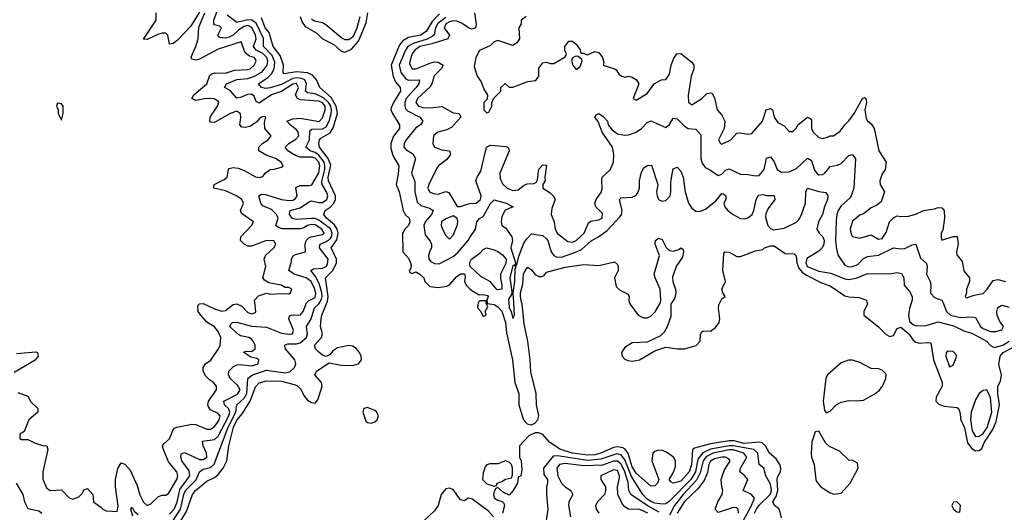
# Model space of a CAD drawing. Header units: inches. Extents: x 2601469 to 2753575, y 449403 to 582909.
# Tile 178 of 256: x 2627587 to 2632864, y 498874 to 501513. Entities that reach past the tile are written whole.
import ezdxf

# ---------------------------------------------------------------- set-up
doc = ezdxf.new("R2010")
doc.units = ezdxf.units.IN
doc.header["$MEASUREMENT"] = 0
for name, color, linetype in [('C6429', 7, 'Continuous'), ('C6439', 7, 'Continuous'), ('C6520', 7, 'Continuous'), ('C6530', 7, 'Continuous')]:
    doc.layers.add(name, color=color, linetype=linetype)

msp = doc.modelspace()

# ---------------------------------------------------------------- linework, layer by layer
at = {"layer": 'C6429', "color": 4}
for points, elevation in [([(2627576.3, 499516.3), (2627630, 499496), (2627645.8, 499465.8), (2627684.7, 499430), (2627684.7, 499410), (2627636, 499370), (2627610, 499306), (2627586.8, 499293.2), (2627586.8, 499270), (2627596.4, 499263.6), (2627630, 499264.7), (2627670, 499244), (2627710, 499231), (2627732, 499230), (2627738, 499210), (2627710.7, 499090), (2627710.7, 499050.7), (2627730, 499004.7), (2627750, 498991), (2627810, 498994), (2627851.6, 498951.6), (2627870, 498944.7), (2627903.1, 498956.9), (2627923.1, 498976.9), (2627930, 498994), (2627950, 499002), (2627978, 498970), (2627982, 498930), (2628022, 498902), (2628032, 498890), (2628050, 498881), (2628110, 498878), (2628114, 498906), (2628099.5, 499010), (2628099.5, 499050), (2628112, 499108), (2628130, 499138), (2628150, 499131), (2628178.7, 499098.7), (2628216.5, 499016.5), (2628230, 498966.8), (2628250, 498927.3), (2628270, 498910.8), (2628290, 498918.8), (2628330, 498958), (2628350, 498966), (2628370, 498966), (2628384.7, 498975.3), (2628429.6, 499050), (2628434, 499070), (2628429.4, 499090), (2628383.6, 499143.6), (2628357, 499210), (2628352.7, 499230), (2628358.6, 499241.4), (2628390, 499267.7), (2628407.6, 499312.4), (2628416.2, 499323.8), (2628429.6, 499330.4), (2628510, 499346.7), (2628530, 499344.9), (2628590, 499319.5), (2628610, 499319.3), (2628630, 499333), (2628643.6, 499350), (2628656.3, 499370), (2628662, 499390), (2628650, 499403.7), (2628610, 499422.9), (2628598.9, 499438.9), (2628595.1, 499450), (2628598.7, 499470), (2628641.2, 499530), (2628640.9, 499550), (2628625.2, 499570), (2628603.5, 499583.5), (2628583.5, 499603.5), (2628569.3, 499630), (2628569.2, 499650), (2628582, 499670), (2628611.8, 499688.2), (2628652.3, 499750), (2628660.7, 499770), (2628665.1, 499810), (2628650, 499842.7), (2628630, 499866.6), (2628590, 499892.3), (2628557, 499930), (2628543.7, 499950), (2628541.5, 499978.5), (2628549.3, 499990.7), (2628570, 499992.4), (2628630, 499963.7), (2628670, 499952.2), (2628690, 499954.9), (2628730, 499987.3), (2628750, 499990.7), (2628777.3, 499977.3), (2628810, 499944.9), (2628830, 499937.3), (2628850, 499944.7), (2628853.2, 499950), (2628846.5, 500000)], 16), ([(2628390, 498864.6), (2628414.6, 498890), (2628430, 498927.7), (2628444.4, 498995.6), (2628498.5, 499070), (2628495.7, 499095.7), (2628456.3, 499150), (2628449.6, 499170), (2628452.9, 499187.1), (2628470, 499193.4), (2628550, 499156.5), (2628570, 499155.8), (2628589.5, 499170), (2628587.8, 499190), (2628569.5, 499230.5), (2628565.6, 499254.4), (2628630, 499264.6), (2628650, 499281.1), (2628708.2, 499390), (2628712.3, 499410), (2628706.6, 499430), (2628684.5, 499450), (2628680.9, 499470), (2628753.6, 499506.4), (2628767.8, 499530), (2628754.5, 499554.5), (2628714, 499590), (2628705.1, 499610), (2628707, 499630), (2628730, 499654), (2628750, 499663), (2628770, 499665.5), (2628830, 499659.1), (2628864, 499670), (2628868, 499690), (2628857.2, 499697.2), (2628825.6, 499705.6), (2628788.7, 499730), (2628790, 499734), (2628803.1, 499736.9), (2628830, 499736), (2628848.7, 499750), (2628849.3, 499770), (2628838.4, 499790), (2628830, 499800.9), (2628814, 499810), (2628770, 499819.3), (2628754, 499830), (2628713.2, 499870), (2628718, 499882), (2628728, 499890), (2628750, 499892.4), (2628830, 499870.3), (2628910, 499866.5), (2628990, 499832.9), (2629030, 499827.4), (2629049.4, 499830.6), (2629054, 499850), (2629029.6, 499910), (2629033.2, 499926.8), (2629047.5, 499932.5), (2629090, 499930.5), (2629105.6, 499950), (2629124.1, 499995.9), (2629128.2, 500000)], 12), ([(2628409.8, 498830), (2628449, 498890), (2628466.9, 498970), (2628476.1, 498990), (2628533.1, 499046.9), (2628550, 499090.6), (2628570, 499104.2), (2628610, 499114.6), (2628628.9, 499131.1), (2628703.4, 499330), (2628745, 499410), (2628751.1, 499450), (2628790, 499484.4), (2628803.7, 499510), (2628808.7, 499591.3), (2628835.1, 499610), (2628910, 499636), (2629010, 499620.3), (2629034, 499626), (2629059.3, 499650), (2629066.6, 499670), (2629062, 499690), (2629012, 499750), (2629006.6, 499770), (2629024.2, 499775.8), (2629070, 499775.8), (2629090, 499781.5), (2629124.7, 499810), (2629129.7, 499830), (2629124.7, 499870), (2629148.4, 499910), (2629166.6, 499970), (2629190, 499990.3), (2629195.4, 500000)], 8), ([(2628430, 498795.5), (2628481.5, 498878.5), (2628513.3, 498970), (2628528.2, 498990), (2628590, 499040.5), (2628630, 499060.5), (2628650, 499076.4), (2628678, 499110), (2628697.6, 499150), (2628707.7, 499230), (2628732.7, 499330), (2628750, 499367.4), (2628778.5, 499401.5), (2628821.4, 499470), (2628850, 499545.5), (2628870, 499568.2), (2628910, 499578.7), (2628990, 499575.6), (2629058.2, 499558.2), (2629072.7, 499552.8), (2629093.1, 499533.1), (2629110, 499498.8), (2629130, 499474), (2629150, 499462), (2629170, 499458.8), (2629184.5, 499475.5), (2629207.3, 499550), (2629204.5, 499570), (2629169.3, 499610), (2629177.2, 499630), (2629245.2, 499674.8), (2629310, 499662.4), (2629370, 499659.5), (2629402.7, 499670), (2629418, 499690), (2629417.4, 499710), (2629407.8, 499730), (2629390.9, 499750.9), (2629370, 499764.7), (2629350, 499768.3), (2629290, 499755.1), (2629263.4, 499736.6), (2629250, 499719), (2629230, 499708.7), (2629210, 499715.1), (2629190, 499732.3), (2629172.3, 499750), (2629166.6, 499770), (2629205.1, 499810), (2629209.6, 499830), (2629199.6, 499870), (2629202.6, 499910), (2629205.7, 499930), (2629235.2, 500000)], 4), ([(2627570, 499724.4), (2627673.7, 499733.7), (2627682, 499730), (2627686, 499710), (2627670.3, 499689.6), (2627557.5, 499622.5)], 16), ([(2627568.5, 499030), (2627603.7, 498970), (2627612.4, 498930), (2627630, 498894.8), (2627690, 498881), (2627704.7, 498870)], 12), ([(2630000, 498947.9), (2629990, 498949.2), (2629970, 498936), (2629950, 498941.2), (2629910, 498996.2), (2629890, 499002.4), (2629870, 498998.7), (2629846, 498970), (2629830.3, 498910), (2629810, 498881.3), (2629753.7, 498830)], 4), ([(2628193.6, 498853.6), (2628182.7, 498890), (2628190, 498901), (2628200.7, 498880.7), (2628221.4, 498861.4)], 12)]:
    msp.add_lwpolyline(points, dxfattribs=dict(at, elevation=elevation))
at = {"layer": 'C6429', "color": 4, "elevation": 4}
msp.add_lwpolyline([(2629450, 499436), (2629432, 499430), (2629426, 499410), (2629442.8, 499362.8), (2629450, 499354.8), (2629470, 499350.7), (2629490, 499359.1), (2629502.7, 499370), (2629509.3, 499390), (2629501.2, 499410), (2629490, 499419.3)], close=True, dxfattribs=at)
at = {"layer": 'C6439', "color": 4}
for points, elevation in [([(2630046.6, 500000), (2630043.6, 499996.4), (2630041, 499970), (2630058, 499950), (2630070, 499922), (2630086, 499930), (2630082, 499950), (2630095.3, 499975.3), (2630086, 499994), (2630086, 500000)], 4), ([(2630092.1, 500000), (2630092.7, 499992.7), (2630130, 499987.3), (2630150, 499974), (2630170, 499950.5), (2630190.2, 499890), (2630196.1, 499836.1), (2630228.2, 499690), (2630240.3, 499570), (2630262.3, 499510), (2630261.3, 499450), (2630286.7, 499370), (2630307.1, 499347.1), (2630330, 499341.7), (2630348, 499352), (2630363.5, 499370), (2630368.4, 499390), (2630356.9, 499450), (2630355.6, 499510), (2630325.7, 499625.7), (2630323.1, 499690), (2630309.8, 499789.8), (2630290, 499882), (2630279.2, 499990), (2630277.1, 500000)], 4), ([(2630208.1, 500000), (2630210.8, 499970), (2630221.6, 499950), (2630230, 499911.3), (2630238, 499930), (2630234.6, 500000)], 8), ([(2631083.3, 500000), (2631077.1, 499990), (2631076.7, 499923.3), (2631056, 499864), (2631041.3, 499838.7), (2631021.3, 499818.7), (2630950, 499785.1), (2630870, 499780.9), (2630830, 499757), (2630813, 499730), (2630816.3, 499710), (2630830, 499694), (2630846.4, 499686.4), (2630870, 499683.8), (2630909.6, 499690.4), (2630990, 499738), (2631050, 499759.1), (2631110.4, 499750.4), (2631150, 499750.4), (2631212.3, 499767.8), (2631234, 499790), (2631235.1, 499824.9), (2631241.2, 499838.8), (2631250, 499846.8), (2631290, 499843.8), (2631316.2, 499863.8), (2631335.6, 499890), (2631338.7, 499910), (2631331.8, 499968.2), (2631334, 499986), (2631341, 500000)], 4), ([(2630854.1, 500000), (2630857.3, 499990), (2630900.7, 499930), (2630930, 499914.9), (2630950, 499915.8), (2630970, 499924.4), (2630992.8, 499947.2), (2631018.4, 499990), (2631020.4, 500000)], 4), ([(2632127.7, 500000), (2632130.7, 499990), (2632110.7, 499950), (2632110.7, 499930), (2632190, 499866.7), (2632230, 499826.4), (2632250, 499816.4), (2632270, 499820.5), (2632290, 499858), (2632310, 499864.9), (2632353, 499830), (2632376.3, 499796.3), (2632390, 499786), (2632410, 499779.1), (2632450, 499783.8), (2632470, 499781), (2632484.2, 499690), (2632530.4, 499570), (2632530.4, 499550), (2632498.4, 499490), (2632496.3, 499470), (2632513.7, 499453.7), (2632542.3, 499442.3), (2632610, 499435.5), (2632618.8, 499430), (2632626.4, 499410), (2632631.6, 499370), (2632650, 499326.8), (2632666.7, 499246.7), (2632690, 499214.9), (2632710, 499203.8), (2632730, 499205.5), (2632743.6, 499216.4), (2632757.4, 499250), (2632802.5, 499317.5), (2632820.4, 499359.6), (2632838, 499450), (2632829.7, 499510.3), (2632829.7, 499550), (2632843.3, 499576.7), (2632848.4, 499610), (2632833.8, 499666.2), (2632842, 499710), (2632857.6, 499730), (2632905.6, 499754.4)], 4), ([(2632367, 500000), (2632355.1, 499964.9), (2632350.2, 499930), (2632356.7, 499896.7), (2632377.6, 499877.6), (2632392.7, 499872.8), (2632445.3, 499874.7), (2632510, 499893.7), (2632550, 499884.2), (2632592.2, 499872.2), (2632650, 499844.9), (2632690, 499834), (2632768, 499790), (2632790, 499768), (2632810, 499756.4), (2632856.2, 499770), (2632889.7, 499790)], 8), ([(2632534.5, 500000), (2632554.9, 499950), (2632576.3, 499930), (2632630, 499916.9), (2632690, 499920.4), (2632710, 499917.3), (2632737.1, 499870), (2632750, 499858.4), (2632790, 499842), (2632818.4, 499841.6), (2632850, 499851.3), (2632859.3, 499870), (2632839.1, 499899.1), (2632825.6, 499930), (2632823.6, 499950), (2632830, 499971), (2632850, 499983), (2632890, 499972)], 12), ([(2631670, 498843.6), (2631661.1, 498881.1), (2631653.8, 498893.8), (2631632, 498910), (2631623.5, 498930), (2631641.3, 498958.7), (2631649.8, 498990), (2631646, 499050), (2631650, 499066), (2631664.5, 499090), (2631665.6, 499110), (2631660.5, 499130), (2631640.8, 499160.8), (2631606, 499190), (2631584.2, 499230), (2631565.3, 499245.3), (2631549.8, 499249.7), (2631470, 499242.6), (2631416.8, 499256.8), (2631390, 499256.5), (2631290, 499241.2), (2631202.7, 499217.2), (2631192, 499208), (2631186.9, 499130), (2631175.2, 499090), (2631130, 499040.5), (2631090, 499029.6), (2631077.2, 499037.2), (2631068, 499050), (2631090, 499084.7), (2631102.5, 499117.5), (2631102, 499150), (2631091.8, 499170), (2631050, 499197), (2631030, 499204.5), (2631010, 499207), (2630990, 499199.5), (2630980.5, 499190), (2630975.5, 499150), (2631012, 499050), (2631004.7, 499030), (2630990, 499015.3), (2630970, 499014), (2630890, 499083.5), (2630870, 499118), (2630848.5, 499188.5), (2630831.6, 499211.6), (2630818.9, 499218.9), (2630790, 499224.8), (2630770, 499220.9), (2630702, 499190), (2630670, 499182), (2630630, 499180.3), (2630550.2, 499189.8), (2630484.5, 499210), (2630427.3, 499247.3), (2630390.7, 499290.7), (2630370, 499299.7), (2630350, 499300.4), (2630315.8, 499284.2), (2630266, 499230), (2630266, 499170), (2630274, 499150), (2630278, 499102), (2630272, 499070), (2630258, 499062), (2630254, 499030), (2630231.3, 498990), (2630210, 498966), (2630180.2, 498980.2), (2630150, 499006), (2630138, 499002), (2630130, 498986), (2630126, 498970), (2630132, 498950), (2630150, 498938), (2630172, 498932), (2630182, 498922), (2630184.7, 498910), (2630174, 498870)], 4), ([(2631525.1, 498870), (2631536, 498890), (2631550, 498911.5), (2631609.8, 498970), (2631615.4, 498990), (2631610, 499023.7), (2631585.1, 499070), (2631575.3, 499110), (2631549.4, 499130), (2631543.5, 499190), (2631521.2, 499210), (2631410, 499230.5), (2631390, 499230.5), (2631290, 499211.2), (2631247.4, 499192.6), (2631221.9, 499158.1), (2631208, 499090), (2631184.3, 499050), (2631070, 498934), (2631050, 498919.6), (2631030, 498917.4), (2630990, 498923.1), (2630970, 498930.9), (2630950, 498944.8), (2630926.4, 498970), (2630865.7, 499065.7), (2630830, 499154.7), (2630810, 499181.4), (2630786.5, 499186.5), (2630702.1, 499157.9), (2630631.2, 499151.2), (2630470, 499177.1), (2630446.3, 499173.7), (2630394.4, 499110), (2630395.9, 499075.9), (2630414.8, 499050), (2630416, 499030), (2630411, 499010), (2630411, 498970), (2630418, 498890), (2630407.7, 498830)], 8), ([(2631459.9, 498820.1), (2631508.5, 498910), (2631524.5, 498950), (2631509.6, 498969.6), (2631465.2, 498990), (2631489.4, 499050), (2631473.2, 499070), (2631447, 499090), (2631449.6, 499110), (2631484.2, 499170), (2631467.3, 499190), (2631410, 499207.6), (2631390, 499207.6), (2631303.8, 499190), (2631267.3, 499172.7), (2631249.4, 499150), (2631234.2, 499085.8), (2631214.2, 499045.8), (2631142.3, 498970), (2631097.1, 498910), (2631070, 498858.4)], 12), ([(2631013.7, 498873.7), (2630949.4, 498909.4), (2630862, 498970), (2630851.1, 498991.1), (2630847.3, 499032.7), (2630829.9, 499090), (2630810, 499132.4), (2630790, 499147.7), (2630770, 499147.8), (2630710, 499126), (2630610, 499123.1), (2630510, 499136.1), (2630479.1, 499130), (2630464.9, 499110), (2630470.3, 499070), (2630490, 499030.5), (2630510, 499010.6), (2630541, 498990), (2630550.6, 498970), (2630530.7, 498929.3), (2630528.7, 498911.3), (2630539.5, 498850)], 12), ([(2631438.9, 498870), (2631438, 498890), (2631430, 498897), (2631410, 498898.7), (2631330, 498872.7), (2631315.1, 498890), (2631328, 498930), (2631351.5, 498970), (2631356.2, 498990), (2631349.4, 499010), (2631347, 499050), (2631362.8, 499097.2), (2631394.5, 499150), (2631390, 499159), (2631370, 499169.5), (2631349.6, 499169.6), (2631310, 499159.7), (2631290, 499147), (2631280.3, 499130), (2631273, 499087), (2631255.8, 499044.2), (2631221.3, 498998.7), (2631150, 498932.4), (2631111.3, 498870)], 16), ([(2630953, 498870), (2630910, 498888.2), (2630850, 498891.3), (2630830, 498903.6), (2630817.6, 498917.6), (2630793, 498970), (2630791.5, 499010), (2630802.4, 499057.6), (2630802, 499070), (2630790, 499096.9), (2630770, 499100.5), (2630701, 499070), (2630701, 499050), (2630726, 499010), (2630726.8, 498990), (2630720.7, 498970), (2630682.8, 498930), (2630673.4, 498910), (2630677.3, 498890), (2630690.6, 498870)], 16), ([(2630126.6, 498850), (2630100.1, 498880.1), (2630010, 498946.6), (2630000, 498947.9)], 4)]:
    msp.add_lwpolyline(points, dxfattribs=dict(at, elevation=elevation))
for points, elevation in [([(2632563.6, 499736.4), (2632552, 499728), (2632551.3, 499710), (2632570, 499654), (2632590, 499662), (2632608.7, 499710), (2632603.1, 499723.1), (2632590, 499735.3)], 8), ([(2632050, 499689.3), (2632029.3, 499689.3), (2631990, 499674.5), (2631916.3, 499610), (2631906.8, 499590), (2631894, 499470), (2631901.1, 499421.1), (2631910, 499406.8), (2631930, 499414.8), (2631962.7, 499450), (2631990, 499464.4), (2632030, 499472.7), (2632070, 499470.5), (2632110, 499474.9), (2632170.9, 499509.1), (2632193.5, 499526.5), (2632211.1, 499548.9), (2632229.4, 499590), (2632230, 499614), (2632210, 499634.5), (2632190, 499642), (2632150, 499645.1), (2632090, 499677)], 4), ([(2632770, 499529.3), (2632750, 499526.6), (2632730, 499509.4), (2632710, 499476), (2632686.3, 499410), (2632683.2, 499370), (2632691.6, 499310), (2632710, 499279.5), (2632730, 499281.5), (2632750, 499296.1), (2632771.5, 499328.5), (2632796.5, 499410), (2632790, 499488.7)], 8), ([(2631870, 499309.2), (2631850, 499305.2), (2631832.4, 499250), (2631828.4, 499190), (2631830.4, 499170), (2631844.4, 499130), (2631853, 499050), (2631858, 499038), (2631880.7, 499010), (2631930, 498977.6), (2631950.3, 498970.4), (2631990, 498976.4), (2632038, 499030), (2632080.9, 499110), (2632076.6, 499136.6), (2632052.1, 499152.1), (2632030, 499153.2), (2631980.7, 499200.7), (2631926.5, 499226.5), (2631905.5, 499245.5)], 4), ([(2630190, 499148.7), (2630150, 499134), (2630106, 499134), (2630090, 499128), (2630082, 499118), (2630070, 499086), (2630067.3, 499050), (2630090, 499026), (2630130, 499014), (2630142, 499018), (2630146, 499030), (2630170, 499038), (2630190, 499052), (2630222, 499058), (2630227.3, 499072.7), (2630228, 499110), (2630222, 499130), (2630210, 499142)], 4), ([(2632610, 498929), (2632591.3, 498928.7), (2632582.8, 498910), (2632591.3, 498890), (2632610, 498876), (2632626, 498874), (2632629, 498910)], 4)]:
    msp.add_lwpolyline(points, close=True, dxfattribs=dict(at, elevation=elevation))
at = {"layer": 'C6520', "color": 4}
for points, elevation in [([(2629128.2, 500000), (2629134.1, 500005.9), (2629170, 500024.6), (2629174.6, 500045.4), (2629168.6, 500070), (2629149.7, 500110), (2629122.9, 500130), (2629057.2, 500150), (2629029, 500170), (2629042, 500210), (2629044.8, 500235.2), (2629052, 500248), (2629064.4, 500255.6), (2629118, 500270), (2629117, 500310), (2629122.9, 500330), (2629136.6, 500343.4), (2629149.7, 500350.3), (2629210, 500361.3), (2629218.7, 500370), (2629206, 500390), (2629170, 500414.2), (2629150, 500415.5), (2629130, 500410.8), (2629110, 500398), (2629090, 500392.4), (2628993.1, 500393.1), (2628970, 500400.9), (2628959.3, 500410), (2628971.5, 500450), (2628962.4, 500470), (2628936.1, 500496.1), (2628890, 500516), (2628879.5, 500530), (2628869, 500570), (2628882.5, 500577.5), (2628903.3, 500576.7), (2628989.1, 500549.1), (2629030, 500544), (2629050, 500546), (2629065.8, 500554.2), (2629073.3, 500570), (2629066.6, 500610), (2629070, 500616), (2629090, 500625.5), (2629136.2, 500623.8), (2629151.6, 500628.4), (2629190, 500693), (2629195.8, 500730), (2629190.6, 500750), (2629170, 500770.6), (2629150, 500776.8), (2629090, 500777.2), (2629065.1, 500785.1), (2629024.5, 500810), (2629009.3, 500830), (2629029.3, 500850), (2629067.3, 500872.7), (2629083.6, 500890), (2629079.7, 500910), (2629070, 500922.9), (2629036, 500950), (2629019, 500970), (2629050, 500981.6), (2629090, 500984.6), (2629191.7, 500968.3), (2629210, 500987.3), (2629224.8, 501030), (2629223.1, 501050), (2629210, 501066.9), (2629190, 501077.3), (2629090, 501083.5), (2629076.2, 501090), (2629065.4, 501110), (2629080.4, 501150), (2629070, 501170.7), (2629050, 501168.3), (2628990, 501127.4), (2628937.1, 501110), (2628870, 501065.1), (2628854.8, 501074.8), (2628843.8, 501103.8), (2628830, 501113.7), (2628807.2, 501112.8), (2628770, 501095.6), (2628750, 501092.7), (2628714.3, 501134.3), (2628684, 501150), (2628695.3, 501170), (2628750, 501192.8), (2628810, 501198.8), (2628845.1, 501210), (2628885.7, 501234.3), (2628913.3, 501270), (2628917.2, 501290), (2628911.7, 501310), (2628890, 501331.5), (2628853.6, 501350), (2628839.8, 501370), (2628854, 501410), (2628850.7, 501430), (2628831, 501471), (2628810, 501481.2), (2628790, 501476.8), (2628761.9, 501458.1), (2628730.8, 501429.2), (2628710, 501419.2), (2628690, 501414.3), (2628657.2, 501417.2), (2628649.4, 501430), (2628668.7, 501470), (2628658.6, 501478.6), (2628630, 501485.2), (2628626.6, 501490), (2628628, 501510), (2628648, 501570)], 12), ([(2628550, 501553.2), (2628502.9, 501477.1), (2628430, 501400.9), (2628410, 501386), (2628390, 501382), (2628380.9, 501430), (2628370, 501440.9), (2628350, 501440.7), (2628327, 501433), (2628270, 501406.6), (2628250, 501408.7), (2628318.4, 501510), (2628318.4, 501550)], 16), ([(2628846.5, 500000), (2628845.2, 500010), (2628866.6, 500033.4), (2628910, 500047.3), (2628930, 500042), (2628990, 500046.8), (2629030, 500044.7), (2629038, 500050), (2629046, 500070), (2629030, 500078), (2629010, 500078), (2628988, 500090), (2628922.7, 500102.7), (2628898, 500118), (2628889.2, 500130), (2628906, 500190), (2628897.2, 500230), (2628904, 500250), (2628949, 500290), (2628959, 500310), (2628956.5, 500316.5), (2628948.7, 500328.7), (2628910, 500329.2), (2628830, 500299.5), (2628810, 500299.5), (2628789.2, 500310), (2628769.3, 500330), (2628772.7, 500350), (2628829.3, 500410), (2628839, 500430), (2628775.1, 500475.1), (2628769.3, 500490), (2628786, 500530), (2628778, 500550), (2628749.2, 500570), (2628690, 500596.2), (2628628, 500610), (2628629, 500630), (2628682.7, 500657.3), (2628698, 500670), (2628705.2, 500710), (2628710, 500716), (2628730, 500720.5), (2628757.3, 500717.3), (2628790, 500704.9), (2628850, 500670.8), (2628872.7, 500667.3), (2628890, 500672), (2628902, 500690), (2628930, 500711), (2628950, 500711.3), (2628990, 500722), (2628998, 500730), (2628988, 500750), (2628958, 500770), (2628907, 500787), (2628868.7, 500810), (2628868.7, 500830), (2628890, 500850.8), (2628919, 500870), (2628935.3, 500890), (2628901.2, 500930), (2628898, 500962), (2628906, 500990), (2628894, 500994), (2628882, 500990), (2628870, 500982), (2628856.8, 500963.2), (2628819.5, 500940.5), (2628796, 500936), (2628778, 500938), (2628766, 500950), (2628771.8, 500988.2), (2628769.5, 501009.5), (2628750, 501022.9), (2628714, 501010), (2628630, 500962), (2628610, 500964), (2628606, 500970), (2628607.3, 500990), (2628647.3, 501050), (2628653.3, 501073.3), (2628629.6, 501089.6), (2628588.6, 501091.4), (2628530, 501080.9), (2628509, 501090), (2628519.3, 501110), (2628589.4, 501170), (2628605.1, 501214.9), (2628616.6, 501223.4), (2628631.8, 501228.2), (2628690, 501226), (2628738.3, 501241.7), (2628810, 501245.7), (2628821.2, 501250), (2628842.7, 501270), (2628854.5, 501290), (2628850, 501302), (2628844, 501310), (2628818, 501318), (2628795.2, 501335.2), (2628773.6, 501393.6), (2628650, 501355.4), (2628550, 501302), (2628530, 501296), (2628510, 501302), (2628506.6, 501310), (2628512, 501330), (2628531.6, 501370), (2628542.9, 501410), (2628546.6, 501473.4), (2628579, 501550)], 16), ([(2629195.4, 500000), (2629204.3, 500015.8), (2629207.8, 500030), (2629205.2, 500050), (2629193.7, 500093.7), (2629174.5, 500134.5), (2629146.6, 500170), (2629161.3, 500178.7), (2629210, 500182.4), (2629228.8, 500191.2), (2629236.6, 500203.4), (2629239.3, 500230), (2629194.3, 500290), (2629195.3, 500304.7), (2629197, 500310), (2629230, 500325), (2629250, 500339.7), (2629258.2, 500350), (2629262.2, 500370), (2629251.8, 500391.8), (2629190, 500439.4), (2629170, 500447.4), (2629150, 500448.4), (2629070, 500443.1), (2629048.7, 500448.7), (2629032, 500470), (2629037.2, 500490), (2629090, 500505.7), (2629140.4, 500539.6), (2629150, 500542.6), (2629190, 500533.6), (2629210, 500533.8), (2629233.1, 500550), (2629237.8, 500570), (2629231.7, 500590), (2629207.7, 500630), (2629205.7, 500645.7), (2629221.4, 500710), (2629223, 500730), (2629218, 500750), (2629190, 500786.8), (2629170, 500800.6), (2629142.7, 500810), (2629119.5, 500830), (2629139.8, 500870), (2629142, 500918), (2629152.7, 500927.3), (2629210, 500928.4), (2629230, 500938.5), (2629245.7, 500970), (2629256.8, 501010), (2629257.7, 501030), (2629253.7, 501050), (2629242.3, 501070), (2629215.2, 501095.2), (2629170, 501115), (2629130, 501121.5), (2629118, 501130), (2629123.1, 501170), (2629114.7, 501190), (2629097.9, 501197.9), (2629070, 501202.3), (2629050, 501198.8), (2628990, 501166.3), (2628928.3, 501148.3), (2628904.6, 501144.6), (2628882.7, 501150), (2628866.6, 501170), (2628916.6, 501203.4), (2628936.3, 501223.7), (2628950.8, 501250), (2628954.6, 501285.4), (2628940.7, 501320.7), (2628893.1, 501370), (2628892.7, 501412.7), (2628853.6, 501493.6), (2628830.5, 501510.5), (2628810, 501512.9), (2628750, 501498), (2628698, 501538)], 8), ([(2629235.2, 500000), (2629236.6, 500003.4), (2629239.8, 500030), (2629225.4, 500130), (2629265.7, 500170), (2629284.4, 500210), (2629285.1, 500230), (2629255.8, 500290), (2629285.6, 500334.4), (2629294.5, 500370), (2629289, 500390), (2629273.5, 500413.5), (2629231.6, 500450), (2629216.2, 500470), (2629223.7, 500490), (2629250, 500508.4), (2629269.8, 500530.2), (2629279.7, 500550), (2629279.8, 500570), (2629241.4, 500650), (2629240.7, 500670), (2629254.2, 500734.2), (2629240.4, 500770), (2629192.8, 500830), (2629189.7, 500850), (2629193.6, 500870), (2629200.9, 500879.1), (2629250, 500906.7), (2629267.1, 500932.9), (2629289.8, 501010), (2629283.5, 501050), (2629256.3, 501096.3), (2629196.2, 501150), (2629176.9, 501190), (2629156, 501216), (2629130, 501227.7), (2629070, 501233.7), (2629003.6, 501223.6), (2628999.3, 501230), (2629000.5, 501270), (2628982, 501322), (2628944.7, 501370), (2628923.5, 501443.5), (2628902.6, 501470), (2628882.6, 501522.6)], 4), ([(2629090.2, 501530.2), (2629100.5, 501500.5), (2629116.7, 501476.7), (2629179.9, 501439.9), (2629210.3, 501410.3), (2629270, 501379.3), (2629310, 501344), (2629320.9, 501340.9), (2629330, 501339.3), (2629364.5, 501355.5), (2629402.2, 501397.8), (2629444, 501496), (2629453.3, 501550)], 4), ([(2629150, 501518), (2629167.1, 501507.1), (2629210, 501497.6), (2629227.9, 501487.9), (2629314.5, 501414.5), (2629330, 501406), (2629350, 501406), (2629375.2, 501424.8), (2629396, 501470), (2629410.7, 501530)], 8), ([(2629835.9, 501544.1), (2629797.1, 501502.9), (2629765.5, 501450), (2629735.5, 501430), (2629670, 501418), (2629639.7, 501400.3), (2629622.5, 501377.5), (2629578.5, 501270), (2629587.9, 501207.9), (2629600.9, 501180.9), (2629626.4, 501150), (2629628.4, 501130), (2629590.4, 501070), (2629578.4, 501041.6), (2629576.4, 501030), (2629584.2, 501010), (2629621.6, 500950), (2629623, 500930), (2629590, 500889.2), (2629576.5, 500850), (2629575.6, 500824.4), (2629585.8, 500785.8), (2629618, 500730), (2629614.9, 500685.1), (2629604, 500630), (2629620.7, 500590), (2629641.3, 500490), (2629653, 500470), (2629673.4, 500450), (2629678, 500430), (2629670.3, 500409.7), (2629650.7, 500390), (2629638.8, 500370), (2629640.7, 500270), (2629670, 500236), (2629681, 500210), (2629684.7, 500190), (2629682, 500178), (2629674, 500170), (2629678, 500158), (2629690, 500154), (2629710, 500162), (2629732, 500150), (2629752, 500130), (2629758, 500110), (2629784.1, 500084.1), (2629830, 500078), (2629875.5, 500084.5), (2629890, 500093), (2629930, 500138), (2629950, 500150.6), (2629970, 500151.3), (2629974.8, 500134.8), (2629970.8, 500110), (2629978.8, 500090), (2630000, 500071.5)], 4), ([(2629870, 501525.4), (2629827.8, 501492.2), (2629815.4, 501470), (2629808.3, 501431.7), (2629797.7, 501422.3), (2629771.2, 501408.8), (2629694.8, 501385.2), (2629667.6, 501370), (2629654.4, 501350), (2629620.7, 501270), (2629629.3, 501229.3), (2629655.9, 501195.9), (2629671.3, 501188.7), (2629730.4, 501190), (2629726, 501170), (2629711.8, 501150), (2629658.3, 501090), (2629650.3, 501070), (2629650.3, 501050.3), (2629655.3, 501035.3), (2629665.3, 501025.3), (2629730.7, 500990), (2629747.3, 500970), (2629734.8, 500950), (2629710, 500934), (2629658, 500870), (2629648.2, 500850), (2629645.5, 500830), (2629656.7, 500816.7), (2629693.7, 500793.7), (2629707.3, 500770), (2629686.4, 500690), (2629705.3, 500645.3), (2629704.6, 500590), (2629716.2, 500536.2), (2629737.4, 500517.4), (2629782.4, 500502.4), (2629802.8, 500490), (2629793, 500470), (2629759.5, 500430), (2629752, 500410), (2629760.4, 500360.4), (2629787.1, 500327.1), (2629794, 500310), (2629793.4, 500290), (2629784.7, 500275.3), (2629778.4, 500250), (2629780.4, 500230), (2629790, 500218), (2629810, 500206.7), (2629834.9, 500205.1), (2629910, 500244.9), (2629934.3, 500265.7), (2629989.6, 500330), (2630000, 500345.6)], 8), ([(2630000, 501466.6), (2629990, 501471.2), (2629955, 501495), (2629930, 501505.1), (2629910, 501507.1), (2629890, 501501), (2629870.4, 501490), (2629861.3, 501470), (2629890.4, 501430), (2629882, 501410), (2629796.3, 501383.7), (2629730.6, 501370), (2629704.6, 501350), (2629690.4, 501330), (2629677, 501290), (2629676.7, 501276.7), (2629690.5, 501250.5), (2629710, 501248.9), (2629790, 501282.6), (2629810, 501286.7), (2629830, 501285.5), (2629856, 501270), (2629844.9, 501250), (2629807.9, 501212.1), (2629796.4, 501170), (2629786.4, 501153.6), (2629718.4, 501090), (2629710.4, 501070), (2629723.8, 501050), (2629750, 501042.6), (2629790, 501041.3), (2629850, 501047.3), (2629910, 501014.8), (2629942, 501010), (2629951, 500990), (2629902.5, 500937.5), (2629876.5, 500923.5), (2629827.3, 500910), (2629804.9, 500890), (2629800.5, 500850), (2629810.4, 500830.4), (2629850, 500815.5), (2629890.7, 500810.7), (2629896, 500790), (2629875.9, 500764.1), (2629830.6, 500729.4), (2629822.5, 500717.5), (2629779.1, 500630), (2629774, 500610), (2629782.8, 500590), (2629802, 500582), (2629830, 500579.1), (2629870, 500592), (2629886.4, 500586.4), (2629931.6, 500511.6), (2629950, 500511.3), (2629992.7, 500527.3), (2630000, 500527.8)], 12), ([(2630000, 500203.3), (2629999, 500210), (2630000, 500212)], 4)]:
    msp.add_lwpolyline(points, dxfattribs=dict(at, elevation=elevation))
for points, elevation in [([(2627790, 501066), (2627784.7, 501050), (2627792, 501030), (2627792, 501010), (2627810, 500974), (2627819, 501010), (2627819, 501050), (2627810, 501062)], 24), ([(2629910, 500462), (2629870, 500446.6), (2629847.7, 500430), (2629844.9, 500410), (2629853.4, 500390), (2629870, 500356), (2629890, 500338), (2629910, 500358), (2629933.6, 500413.6), (2629935.3, 500435.3), (2629929, 500449)], 12)]:
    msp.add_lwpolyline(points, close=True, dxfattribs=dict(at, elevation=elevation))
at = {"layer": 'C6530', "color": 4}
for points, elevation in [([(2630024.2, 501550), (2630032.8, 501487.2), (2630030.2, 501469.8), (2630016.7, 501463.3), (2630010, 501462), (2630000, 501466.6)], 12), ([(2630302, 501530), (2630274, 501510), (2630274, 501490), (2630262, 501470), (2630266, 501410), (2630251.1, 501388.9), (2630230, 501375.3), (2630150, 501401.2), (2630130, 501394), (2630110, 501375.3), (2630051.6, 501348.4), (2630031.3, 501310), (2630022, 501262), (2630038, 501210), (2630059.8, 501179.8), (2630076.9, 501136.9), (2630094, 501110), (2630092.7, 501087.3), (2630074, 501070), (2630074, 501030), (2630090, 501014), (2630102, 501018), (2630118, 501050), (2630118, 501070), (2630126, 501090), (2630166, 501130), (2630166, 501150), (2630188, 501172), (2630210, 501152), (2630230, 501151.3), (2630310, 501181), (2630353.6, 501186.4), (2630368.7, 501210), (2630370, 501254), (2630390, 501282), (2630410, 501284.7), (2630430, 501278), (2630450, 501278), (2630510, 501314), (2630518, 501330), (2630508.7, 501348.7), (2630508.7, 501370), (2630530, 501398), (2630550, 501398), (2630570, 501382), (2630591.3, 501351.3), (2630594, 501334), (2630606, 501334), (2630630, 501324.7), (2630670, 501342), (2630690, 501338), (2630710.8, 501310), (2630716.9, 501283.1), (2630714, 501270), (2630774, 501250), (2630783.6, 501243.6), (2630799.6, 501219.6), (2630814, 501210), (2630830, 501204.7), (2630850, 501211.3), (2630870, 501204.7), (2630892, 501190), (2630904.7, 501170), (2630874, 501090), (2630890, 501082), (2630950, 501118), (2630989.1, 501170.9), (2631026, 501190), (2631050, 501192), (2631070, 501222), (2631079.3, 501270), (2631092.5, 501307.5), (2631109.4, 501330.6), (2631130, 501331), (2631190, 501286), (2631199.1, 501270), (2631200.5, 501250), (2631185.5, 501210), (2631170, 501106), (2631170.8, 501070.8), (2631190, 501056), (2631242, 501090), (2631270, 501118), (2631290, 501122), (2631298, 501118), (2631310, 501094), (2631324.7, 501030), (2631350, 501002), (2631366, 500970), (2631362.8, 500930), (2631332, 500870), (2631342, 500850), (2631350, 500846), (2631398, 500870), (2631430, 500904.7), (2631450, 500906), (2631490, 500898.8), (2631510, 500902.8), (2631568.7, 500970), (2631588, 501030), (2631610, 501038), (2631622, 501030), (2631631.3, 500990), (2631650, 500962), (2631683.6, 500943.6), (2631710, 500914), (2631730, 500914), (2631750, 500934), (2631758, 500950), (2631810, 500991.3), (2631823.6, 500983.6), (2631830, 500974), (2631831, 500930), (2631838.8, 500910), (2631870, 500881), (2631890, 500876), (2631917.2, 500882.8), (2631930, 500891), (2631948.7, 500891.3), (2631984.7, 500915.3), (2632009, 500950), (2632030, 500970.8), (2632059.5, 501010), (2632104, 501090), (2632115.3, 501095.3), (2632122, 501090), (2632124.7, 501070), (2632116.3, 501030), (2632123.8, 500983.8), (2632130.6, 500970.6), (2632152.8, 500952.8), (2632166, 500930), (2632190.7, 500810.7), (2632231, 500750), (2632226, 500710), (2632210, 500688), (2632196, 500650), (2632198, 500630), (2632222, 500590), (2632203.6, 500536.4), (2632181, 500519), (2632150, 500505.2), (2632110, 500473.2), (2632090, 500465.2), (2632050, 500433.2), (2632037.3, 500390), (2632043.5, 500363.5), (2632051.1, 500351.1), (2632090, 500342.8), (2632150, 500361), (2632190, 500338), (2632210, 500341), (2632230, 500372), (2632249.4, 500430.6), (2632270, 500452), (2632290, 500462), (2632310, 500458), (2632350, 500461), (2632390, 500471), (2632430, 500491), (2632490, 500498.8), (2632510, 500506), (2632530, 500504.7), (2632541, 500490), (2632544, 500450), (2632535.3, 500384.7), (2632526, 500370), (2632525.4, 500345.4), (2632530, 500334), (2632534, 500334), (2632590, 500352), (2632611, 500351), (2632616, 500310), (2632607.3, 500270), (2632610, 500254), (2632638, 500218), (2632647.1, 500167.1), (2632678, 500130), (2632678, 500110), (2632661, 500070), (2632662, 500050), (2632654, 500030), (2632662, 500022), (2632703.1, 500036.9), (2632750, 500046.8), (2632772.7, 500070), (2632804.1, 500115.9), (2632830, 500120.7), (2632870, 500111)], 16), ([(2630000, 500527.8), (2630033.2, 500530), (2630056.9, 500550), (2630059.7, 500570), (2630032, 500650), (2630038, 500670), (2630058.8, 500701.2), (2630089, 500830), (2630110, 500841), (2630193.7, 500833.7), (2630206.4, 500826.4), (2630210.8, 500810), (2630159.5, 500690), (2630162.3, 500662.3), (2630174, 500634), (2630198.8, 500610), (2630230, 500597.6), (2630258, 500602), (2630290, 500627.3), (2630306.8, 500633.2), (2630344.7, 500635.3), (2630357.2, 500642.8), (2630362.7, 500657.3), (2630370, 500711.3), (2630390, 500734.8), (2630410, 500734), (2630401, 500670), (2630402.8, 500650), (2630390.8, 500630), (2630391, 500610), (2630430, 500586), (2630446, 500570), (2630456, 500550), (2630438.8, 500501.2), (2630436, 500470), (2630450.5, 500430.5), (2630457.3, 500390), (2630470, 500367.3), (2630523.8, 500323.8), (2630550, 500321.6), (2630570, 500330.4), (2630611.5, 500370), (2630636.2, 500423.8), (2630646.8, 500433.2), (2630690, 500440.5), (2630709, 500450), (2630710, 500475.3), (2630674, 500510), (2630669.2, 500530), (2630676, 500550), (2630704.5, 500590), (2630709.4, 500610), (2630706, 500650), (2630709.2, 500670), (2630751, 500709), (2630769.5, 500750), (2630772, 500790), (2630764, 500830), (2630709.3, 500910), (2630687, 500967), (2630669, 500990), (2630676.4, 501003.6), (2630690, 501011), (2630714.4, 500994.4), (2630738, 500970), (2630741, 500950), (2630762, 500922), (2630790, 500902), (2630830, 500894.4), (2630850, 500896.4), (2630890, 500910.4), (2630919.3, 500930), (2630950, 500962.8), (2630970, 500970.8), (2631050, 500936), (2631070, 500951.3), (2631090, 500984.7), (2631110, 500981), (2631150, 500942), (2631170, 500930.7), (2631210, 500926), (2631236.7, 500896.7), (2631237.1, 500770), (2631244.4, 500744.4), (2631260.5, 500720.5), (2631290, 500706), (2631330, 500678), (2631350, 500686), (2631370, 500706.8), (2631390, 500714.8), (2631450, 500685.3), (2631490, 500684.2), (2631530, 500676.4), (2631550, 500679.1), (2631577, 500710), (2631590, 500771.3), (2631610, 500778.8), (2631630, 500751), (2631647.3, 500710), (2631670, 500696.3), (2631710, 500698), (2631750, 500714.9), (2631810, 500770.7), (2631830, 500758.8), (2631847.3, 500707.3), (2631858.8, 500690), (2631870, 500682), (2631890, 500684), (2631902, 500690), (2631930, 500726), (2631970, 500733), (2631990, 500743), (2632030, 500784.9), (2632050, 500790.8), (2632067.3, 500767.3), (2632057.3, 500610), (2632039.5, 500560.5), (2631990, 500516), (2631973.4, 500490), (2631965.5, 500470), (2631962.8, 500437.2), (2631959.6, 500330), (2631963.9, 500283.9), (2631974, 500250), (2632010, 500197.3), (2632028.9, 500188.9), (2632050, 500190.4), (2632078.2, 500201.8), (2632110, 500233.4), (2632130, 500243.8), (2632190, 500252), (2632270, 500290.5), (2632310, 500284.9), (2632330, 500287.7), (2632370, 500306.8), (2632390, 500311), (2632414.9, 500234.9), (2632446.8, 500206.8), (2632451.3, 500190), (2632447.3, 500150), (2632466.8, 500110), (2632470.7, 500090.7), (2632468.2, 500048.2), (2632490, 500024.7), (2632530, 500011), (2632534.5, 500000)], 12), ([(2630000, 500345.6), (2630029.6, 500390), (2630036, 500430), (2630051.6, 500448.4), (2630070, 500459.1), (2630110, 500527.7), (2630130, 500547.7), (2630194, 500530), (2630231.1, 500511.1), (2630188, 500492), (2630170, 500458), (2630167.7, 500430), (2630171.1, 500411.1), (2630190, 500398), (2630224, 500350), (2630227.3, 500330), (2630219.1, 500290), (2630244.7, 500210), (2630242, 500202), (2630250, 500194), (2630263.7, 500250), (2630287.8, 500312.2), (2630302.4, 500337.6), (2630330, 500366), (2630390, 500356.3), (2630410, 500339.3), (2630417.6, 500330), (2630435.5, 500270), (2630448.8, 500248.8), (2630462.6, 500242.6), (2630490, 500241.1), (2630570.8, 500269.2), (2630598.4, 500281.6), (2630650, 500328), (2630689.6, 500350.4), (2630735.6, 500384.4), (2630803.3, 500456.7), (2630812.7, 500470), (2630815.1, 500490), (2630801.2, 500550), (2630810, 500558.8), (2630870, 500562), (2630889.5, 500570.5), (2630898.3, 500581.7), (2630909.4, 500610), (2630909.6, 500650), (2630917.2, 500690), (2630930, 500718), (2630950, 500731.3), (2630972.7, 500732.7), (2631006.8, 500630), (2631000.7, 500590), (2631004, 500570), (2631011.3, 500550), (2631030, 500540.7), (2631050, 500544), (2631072.7, 500570), (2631077.2, 500590), (2631076.5, 500643.5), (2631084.7, 500695.3), (2631090, 500714), (2631110, 500722), (2631130, 500702), (2631142.8, 500670), (2631154, 500590), (2631170.7, 500530), (2631190, 500502.8), (2631210, 500487.3), (2631230, 500484.9), (2631262.7, 500497.3), (2631318.3, 500541.7), (2631350, 500581), (2631359.8, 500579.8), (2631371.3, 500570), (2631371, 500550), (2631361, 500530), (2631366, 500510), (2631382.8, 500490), (2631411, 500470), (2631450, 500448), (2631470, 500445.5), (2631490, 500450.6), (2631512.3, 500470), (2631522, 500490), (2631533.2, 500550), (2631546.8, 500573.2), (2631570, 500576), (2631590, 500571), (2631630.7, 500570.7), (2631634, 500550), (2631598.3, 500501.7), (2631586.6, 500473.4), (2631584.9, 500455.1), (2631596.4, 500410), (2631610, 500394.9), (2631627.4, 500387.4), (2631683.5, 500396.5), (2631750, 500428.4), (2631760.9, 500439.1), (2631776.1, 500463.9), (2631798.7, 500530), (2631800.9, 500590), (2631809.4, 500610.6), (2631870, 500593), (2631907.3, 500587.3), (2631917.3, 500570), (2631917.1, 500550), (2631899.5, 500510), (2631890, 500468.7), (2631867.3, 500430), (2631858.8, 500390), (2631870.8, 500370), (2631890.6, 500350), (2631898, 500330), (2631897.1, 500310), (2631888, 500290), (2631870, 500272), (2631806.3, 500233.7), (2631799.5, 500210), (2631807.2, 500190), (2631870, 500166.3), (2631934.3, 500154.3), (2632010, 500123.8), (2632030, 500120.5), (2632070, 500128.4), (2632130, 500152.7), (2632249.1, 500150.9), (2632290, 500158.8), (2632313.4, 500153.4), (2632326, 500130), (2632326.8, 500090), (2632356.4, 500056.4), (2632370.4, 500030.4), (2632370.4, 500010), (2632367, 500000)], 8), ([(2631020.4, 500000), (2631022.4, 500010), (2631019.7, 500070), (2630991.8, 500130), (2630987.3, 500150), (2631016, 500250), (2630992.7, 500310), (2630994, 500330), (2631010, 500342.8), (2631030, 500334.8), (2631052.5, 500292.5), (2631070, 500277.3), (2631090, 500273.4), (2631118.9, 500281.1), (2631130.9, 500290.9), (2631142, 500282), (2631144.7, 500270), (2631139.1, 500240.9), (2631106.4, 500193.6), (2631084.9, 500135.1), (2631087.7, 500110), (2631102.4, 500070), (2631103.7, 500050), (2631097.3, 500022.7), (2631083.3, 500000)], 4), ([(2631341, 500000), (2631350, 500018), (2631368, 500030), (2631355.3, 500050), (2631349.4, 500070), (2631369, 500110), (2631356, 500170), (2631360.2, 500259.8), (2631366, 500270), (2631390, 500266.8), (2631430, 500244.9), (2631450, 500244), (2631530, 500274.8), (2631570, 500282), (2631578, 500290), (2631610, 500300.7), (2631630, 500300.7), (2631690, 500260.5), (2631738, 500258), (2631747.7, 500247.7), (2631752.4, 500210), (2631762, 500182), (2631780.6, 500160.6), (2631804.6, 500144.6), (2631883.7, 500103.7), (2631930, 500086.4), (2632010, 500034.4), (2632030, 500028.2), (2632085.2, 500025.2), (2632124.7, 500010), (2632127.7, 500000)], 4), ([(2630000, 500212), (2630009, 500230), (2630055.3, 500264.7), (2630070, 500281), (2630089.1, 500290.9), (2630130, 500280.4), (2630150, 500270.4), (2630173.9, 500253.9), (2630193.2, 500230), (2630192.8, 500207.1), (2630163.8, 500150), (2630163.8, 500123.8), (2630171.6, 500090), (2630170, 500069.3), (2630145.6, 500065.6), (2630110, 500108.7), (2630057.5, 500137.5), (2630002, 500190), (2630000, 500203.3)], 4), ([(2630234.6, 500000), (2630232.1, 500050), (2630240.7, 500110), (2630242, 500178), (2630247.3, 500187.3), (2630238, 500198), (2630230, 500195.3), (2630213.4, 500130), (2630224.9, 500055.1), (2630222, 500038), (2630210, 500022), (2630207.2, 500010), (2630208.1, 500000)], 8), ([(2630277.1, 500000), (2630271, 500030), (2630271, 500050), (2630284, 500096), (2630287.6, 500150), (2630295.1, 500170), (2630310, 500187.3), (2630330, 500173.4), (2630350, 500147.7), (2630370, 500136.3), (2630382.7, 500137.3), (2630397, 500143), (2630410, 500161), (2630510, 500186.7), (2630610, 500202), (2630690, 500196), (2630775.3, 500215.3), (2630790, 500202), (2630794, 500190), (2630794, 500170), (2630774, 500130), (2630784.4, 500084.4), (2630803.4, 500063.4), (2630844.9, 500044.9), (2630854, 500030), (2630850.8, 500010), (2630854.1, 500000)], 4), ([(2630000, 500071.5), (2630010, 500062.8), (2630050, 500038), (2630070, 500041), (2630094.8, 500034.8), (2630098, 500030), (2630091.3, 500010), (2630092.1, 500000)], 4), ([(2630086, 500000), (2630086, 500006), (2630052.7, 500007.3), (2630046.6, 500000)], 4)]:
    msp.add_lwpolyline(points, dxfattribs=dict(at, elevation=elevation))
at = {"layer": 'C6530', "color": 4, "elevation": 16}
msp.add_lwpolyline([(2630578, 501318), (2630563.6, 501316.4), (2630551.6, 501308.4), (2630544.7, 501295.3), (2630552, 501270), (2630570, 501246), (2630590, 501262), (2630602, 501290), (2630599, 501299)], close=True, dxfattribs=at)

doc.saveas('drawing.dxf')
